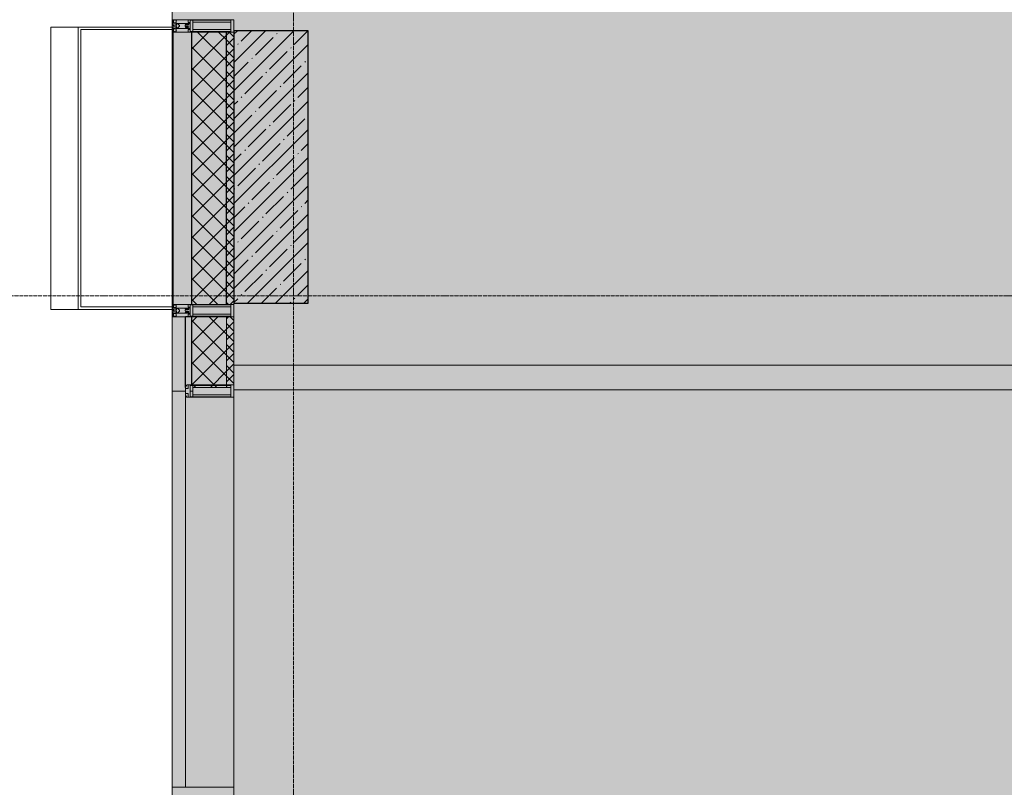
# Model space of a CAD drawing. Header units: millimetres. Extents: x -88210283 to 7466349, y -86687 to 22351.
# Tile 8 of 256: x 34813 to 38788, y -42484 to -39384. Entities that reach past the tile are written whole.
import ezdxf

# ---------------------------------------------------------------- set-up
doc = ezdxf.new("R2010")
doc.units = ezdxf.units.MM
doc.linetypes.add('-D1d1-15x02', pattern=[19, 15, -2, 0, -2])
for name, color, linetype, lineweight in [('_0', 7, 'Continuous', 13), ('A-200-M_WALL', 7, 'Continuous', 5), ('A-200-M_WALL_INT', 7, 'Continuous', 5), ('A-200-M_WALL_PAT', 7, 'Continuous', 5), ('A-214-M_CURT_WALL', 7, 'Continuous', 5), ('A-215-M_CURT_PANEL', 7, 'Continuous', 5), ('A-280-M_COLUMN', 7, 'Continuous', 5), ('S-280-M_COLUMN', 7, 'Continuous', 5), ('Z-060-M_DETAIL', 7, 'Continuous', 5), ('Оси', 7, 'Continuous', 5)]:
    doc.layers.add(name, color=color, linetype=linetype, lineweight=lineweight)
pattern_1 = [(45, (0, 0), (-21.2132, 21.2132), []), (135, (0, 0), (-21.2132, -21.2132), [])]
pattern_2 = [(45, (0, 0), (-42.4264, 42.4264), []), (135, (0, 0), (-42.4264, -42.4264), [])]

# ---------------------------------------------------------------- blocks, each defined once
blk = doc.blocks.new('System Panel - A_PAN_Glass-4480913-50_AS_Plan_15')
at = {"layer": 'A-215-M_CURT_PANEL'}
for p, q in [((-800, 55), (-800, 0)), ((800, 55), (-786, 55)), ((800, 0), (800, 55)), ((-800, 0), (800, 0))]:
    blk.add_line(p, q, dxfattribs=at)
blk = doc.blocks.new('Rectangular Mullion - R_StandardFrame_50Wx250H-3559054-50_AS_Plan_15')
at = {"layer": 'A-214-M_CURT_WALL'}
blk.add_line((-500, 6495), (-500, 8070), dxfattribs=at)
blk = doc.blocks.new('Rectangular Mullion - 50Wx250H-3156125-50_AS_Plan_15')
at = {"layer": 'Z-060-M_DETAIL'}
for p, q in [((0, 250), (-25, 250)), ((-25, 250), (-25, 237.3)), ((-25, 65.2), (-25, 250)), ((-25, 250), (0, 250)), ((25, 250), (0, 250)), ((25, 250), (0, 250)), ((25, 237.3), (25, 250)), ((25, 65.2), (25, 250)), ((-23, 237.3), (0, 237.3)), ((-23, 237.3), (0, 237.3)), ((-23, 237.3), (-23, 73.6)), ((0, 237.3), (-14.9, 237.3)), ((-14.9, 237.3), (-14.9, 84)), ((-14.9, 84), (-14.9, 237.3)), ((14.9, 237.3), (0, 237.3)), ((0, 237.3), (23, 237.3)), ((23, 237.3), (0, 237.3)), ((14.9, 84), (14.9, 237.3)), ((14.9, 84), (14.9, 237.3)), ((23, 237.3), (23, 73.6)), ((0, 84), (-23, 84)), ((-23, 84), (-23, 73.6)), ((0, 84), (-23, 84)), ((-14.9, 84), (0, 84)), ((0, 84), (14.9, 84)), ((23, 84), (0, 84)), ((0, 84), (0, 73.6)), ((0, 84), (23, 84)), ((0, 73.6), (0, 84)), ((23, 73.6), (23, 84)), ((-25, 73.6), (-25, 65.2)), ((-25, 65.2), (-25, 60.2)), ((-10, 65.2), (-25, 65.2)), ((-25, 65.2), (-25, 60.2)), ((-25, 65.2), (-10, 65.2)), ((-10, 65.2), (-25, 65.2)), ((-23, 73.6), (0, 73.6)), ((0, 73.6), (-23, 73.6)), ((-0.5, 73.6), (-23, 73.6)), ((-10, 55), (-14, 55)), ((-14, 55), (-10, 55)), ((-10, 55), (-10, 65.2)), ((-10, 65.2), (-10, 55)), ((-10, 55), (-10, 65.2)), ((-10, 55), (0, 55)), ((0, 55), (-10, 55)), ((0, 73.6), (23, 73.6)), ((23, 73.6), (0, 73.6)), ((0, 55), (10, 55)), ((0, 55), (10, 55)), ((0.5, 73.6), (23, 73.6)), ((10, 65.2), (10, 55)), ((25, 65.2), (10, 65.2)), ((10, 55), (10, 65.2)), ((10, 65.2), (25, 65.2)), ((10, 65.2), (25, 65.2)), ((10, 55), (10, 65.2)), ((10, 55), (14, 55)), ((10, 55), (14, 55)), ((25, 65.2), (25, 73.6)), ((25, 65.2), (25, 60.2)), ((25, 60.2), (25, 65.2))]:
    blk.add_line(p, q, dxfattribs=at)
for centre, start, end in [((-14, 69.1), 218.9723, 270), ((-14, 69.1), 218.9723, 270), ((-14, 69.1), 218.9723, 270), ((14, 69.1), 270, 321.0277), ((14, 69.1), 270, 321.0277), ((14, 69.1), 270, 321.0277)]:
    blk.add_arc(centre, 14.1, start, end, dxfattribs=at)
blk = doc.blocks.new('Rectangular Mullion - R_InvisibleFrame_50Wx250H-4406119-50_AS_Plan_15')
at = {"layer": 'A-214-M_CURT_WALL', "lineweight": 9}
for p, q in [((-25, -237.3), (-25, -73.6)), ((25, -73.6), (25, -237.3))]:
    blk.add_line(p, q, dxfattribs=at)
blk = doc.blocks.new('Rectangular Mullion - 50Wx250H-V6-50_AS_Plan_15')
at = {"layer": 'Z-060-M_DETAIL'}
for p, q in [((-25, 65.2), (-25, 250)), ((-25, 250), (0, 250)), ((25, 250), (0, 250)), ((25, 65.2), (25, 250)), ((-23, 237.3), (0, 237.3)), ((-23, 237.3), (-23, 73.6)), ((-14.9, 84), (-14.9, 237.3)), ((23, 237.3), (0, 237.3)), ((14.9, 84), (14.9, 237.3)), ((23, 237.3), (23, 73.6)), ((0, 84), (-23, 84)), ((0, 84), (23, 84)), ((-14, 65.2), (-25, 65.2)), ((-0.5, 73.6), (-23, 73.6)), ((-14, 71.3), (-14, 65.2)), ((-10, 71.3), (-14, 71.3)), ((-10, 53), (-10, 71.3)), ((-8.7, 53), (-10, 53)), ((-10, 53), (-10, 17)), ((-8.7, 53), (-7, 54.7)), ((-7, 65.2), (-5.9, 67.3)), ((-7, 65.2), (-7, 54.7)), ((-4.1, 67.3), (-5.9, 67.3)), ((-4.1, 67.3), (-2.9, 65.1)), ((-2.9, 65.1), (-2.9, 54.6)), ((-1.3, 53), (-2.9, 54.6)), ((0, 53), (-1.3, 53)), ((0, 53), (1.3, 53)), ((0.5, 73.6), (23, 73.6)), ((1.3, 53), (2.9, 54.6)), ((4.1, 67.3), (2.9, 65.1)), ((2.9, 65.1), (2.9, 54.6)), ((4.1, 67.3), (5.9, 67.3)), ((7, 65.2), (5.9, 67.3)), ((7, 65.2), (7, 54.7)), ((8.7, 53), (7, 54.7)), ((8.7, 53), (10, 53)), ((10, 71.3), (14, 71.3)), ((10, 53), (10, 71.3)), ((10, 53), (10, 17)), ((14, 71.3), (14, 65.2)), ((14, 65.2), (25, 65.2)), ((-23.8, 14.6), (-25, 14.2)), ((-25, 0), (-25, 14.2)), ((-22.3, 17), (-23.8, 17)), ((-23.8, 17), (-23.8, 14.6)), ((-22.5, 10.6), (-23.8, 14.6)), ((-22.5, 10.6), (-23.7, 9.9)), ((-23.7, 1.3), (-23.7, 9.9)), ((-23.7, 1.3), (-11.8, 1.3)), ((-23.2, 10.2), (-22.5, 8)), ((-22.5, 8), (-22.5, 4.5)), ((-21.3, 4.5), (-22.5, 4.5)), ((-22.3, 17), (-22.3, 16)), ((-22.3, 16), (-21.3, 16)), ((-19, 17.6), (-21.3, 16)), ((-21.3, 4.5), (-21.3, 6.5)), ((-21.3, 6.5), (-14.2, 6.5)), ((-18.4, 16.6), (-19, 17.6)), ((-7.4, 16.6), (-18.4, 16.6)), ((-14.2, 6.5), (-14.2, 4.5)), ((-13.2, 4.5), (-14.2, 4.5)), ((-13.2, 4.5), (-12.2, 7.2)), ((-12.7, 7.6), (-11.3, 11.4)), ((-12.7, 7.6), (-11.8, 6.9)), ((-12.2, 9), (-12.2, 14.8)), ((-12.2, 14.8), (0, 14.8)), ((-11.8, 1.3), (-11.8, 6.9)), ((-10.5, 11.2), (-11.3, 11.4)), ((-10.5, 1.5), (-10.5, 11.2)), ((-4.8, 1.5), (-10.5, 1.5)), ((-10, 17), (-7.5, 17)), ((-8.5, 23), (-1.5, 30)), ((-8.5, 18.5), (-8.5, 23)), ((-7.5, 18.5), (-8.5, 18.5)), ((-7.5, 17), (-7.5, 18.5)), ((-7.4, 18), (-7.4, 16.6)), ((-2.6, 18), (-7.4, 18)), ((0, 8), (-4.8, 8)), ((-4.8, 1.5), (-4.8, 8)), ((-2.6, 18), (-2.6, 16.8)), ((-2.6, 16.8), (0, 16.8)), ((-1.5, 30), (0, 30)), ((1.5, 30), (0, 30)), ((2.6, 16.8), (0, 16.8)), ((0, 14.8), (0, 16.8)), ((0, 14.8), (0, 16.8)), ((12.2, 14.8), (0, 14.8)), ((0, 0), (0, 8)), ((0, 8), (4.8, 8)), ((0, 0), (0, 8)), ((8.5, 23), (1.5, 30)), ((2.6, 18), (2.6, 16.8)), ((2.6, 18), (7.4, 18)), ((4.8, 1.5), (4.8, 8)), ((4.8, 1.5), (10.5, 1.5)), ((7.4, 18), (7.4, 16.6)), ((7.4, 16.6), (18.4, 16.6)), ((7.5, 18.5), (8.5, 18.5)), ((7.5, 17), (7.5, 18.5)), ((10, 17), (7.5, 17)), ((8.5, 18.5), (8.5, 23)), ((10.5, 11.2), (11.3, 11.4)), ((10.5, 1.5), (10.5, 11.2)), ((12.7, 7.6), (11.3, 11.4)), ((12.7, 7.6), (11.8, 6.9)), ((11.8, 1.3), (11.8, 6.9)), ((23.7, 1.3), (11.8, 1.3)), ((12.2, 9), (12.2, 14.8)), ((13.2, 4.5), (12.2, 7.2)), ((13.2, 4.5), (14.2, 4.5)), ((21.3, 6.5), (14.2, 6.5)), ((14.2, 6.5), (14.2, 4.5)), ((18.4, 16.6), (19, 17.6)), ((19, 17.6), (21.3, 16)), ((22.3, 16), (21.3, 16)), ((21.3, 4.5), (21.3, 6.5)), ((21.3, 4.5), (22.5, 4.5)), ((22.3, 17), (22.3, 16)), ((22.3, 17), (23.8, 17)), ((22.5, 10.6), (23.8, 14.6)), ((22.5, 10.6), (23.7, 9.9)), ((23.2, 10.2), (22.5, 8)), ((22.5, 8), (22.5, 4.5)), ((23.7, 1.3), (23.7, 9.9)), ((23.8, 17), (23.8, 14.6)), ((23.8, 14.6), (25, 14.2)), ((25, 0), (25, 14.2)), ((-25, 0), (0, 0)), ((25, 0), (0, 0))]:
    blk.add_line(p, q, dxfattribs=at)
for centre, start, end in [((-0.5, 73.1), 360, 90), ((0.5, 73.1), 90, 180)]:
    blk.add_arc(centre, 0.5, start, end, dxfattribs=at)
blk = doc.blocks.new('Rectangular Mullion - R_StandardFrame_50Wx250H-4406120-50_AS_Plan_15')
at = {"layer": 'A-214-M_CURT_WALL', "lineweight": 9}
for p, q in [((-25, -250), (-25, 0)), ((-25, 0), (25, 0)), ((25, 0), (25, -250)), ((25, -250), (-25, -250))]:
    blk.add_line(p, q, dxfattribs=at)
blk = doc.blocks.new('Rectangular Mullion - R_StandardFrame_50Wx250H-4298506-50_AS_Plan_15')
at = {"layer": 'A-214-M_CURT_WALL', "lineweight": 9}
for p, q in [((-25, -250), (-25, 0)), ((-25, 0), (25, 0)), ((25, 0), (25, -250)), ((25, -250), (-25, -250))]:
    blk.add_line(p, q, dxfattribs=at)
blk = doc.blocks.new('RST_AR_KMN_R22_B1_FCD_rvt-1-50_AS_Plan_15')
at = {"layer": 'A-200-M_WALL_PAT'}
h = blk.add_hatch(dxfattribs=at)
h.set_pattern_fill('FP_7', color=256, style=0, pattern_type=2)
h.set_pattern_definition(pattern_2)
h.paths.add_polyline_path([(-530, 8445), (-530, 9545), (-670, 9545), (-670, 8445)])
h = blk.add_hatch(dxfattribs=at)
h.set_pattern_fill('FP_6', color=256, style=0, pattern_type=2)
h.set_pattern_definition(pattern_1)
h.paths.add_polyline_path([(-500, 8445), (-500, 9545), (-530, 9545), (-530, 8445)])
at = {"layer": 'A-200-M_WALL_PAT', "true_color": 0xeff9fa}
blk.add_hatch(color=7, dxfattribs=at).paths.add_polyline_path([(-718.5, 8095), (-695, 8095), (-695, 8395), (-750, 8395), (-750, 8095)])
at = {"layer": 'A-200-M_WALL_PAT'}
h = blk.add_hatch(dxfattribs=at)
h.set_pattern_fill('FP_7', color=256, style=0, pattern_type=2)
h.set_pattern_definition(pattern_2)
h.paths.add_polyline_path([(-666, 8109.9), (-530, 8109.9), (-530, 8395), (-670, 8395), (-670, 8118), (-666, 8118)])
h = blk.add_hatch(dxfattribs=at)
h.set_pattern_fill('FP_6', color=256, style=0, pattern_type=2)
h.set_pattern_definition(pattern_1)
h.paths.add_polyline_path([(-512.7, 8109.9), (-512.7, 8120), (-500, 8120), (-500, 8395), (-530, 8395), (-530, 8109.9)])
at = {"layer": 'A-200-M_WALL'}
for p, q in [((-750, 9545), (-750, 8445)), ((-745, 9545), (-750, 9545)), ((-670, 9545), (-745, 9545)), ((-745, 8445), (-745, 9545)), ((-500, 9545), (-530, 9545)), ((-500, 8445), (-500, 9545)), ((-750, 8445), (-745, 8445)), ((-745, 8445), (-670, 8445)), ((-530, 8445), (-500, 8445)), ((-750, 8395), (-750, 8095)), ((-695, 8395), (-750, 8395)), ((-530, 8395), (-670, 8395)), ((-500, 8395), (-530, 8395)), ((-530, 8109.9), (-530, 8395)), ((-500, 8120), (-500, 8395)), ((-750, 8095), (-695, 8095))]:
    blk.add_line(p, q, dxfattribs=at)
at = {"layer": 'A-200-M_WALL', "lineweight": 25}
for p, q in [((-530, 9545), (-670, 9545)), ((-670, 8445), (-670, 9545)), ((-530, 8445), (-530, 9545)), ((-670, 8445), (-530, 8445)), ((-670, 8395), (-695, 8395)), ((-695, 8109), (-695, 8395)), ((-670, 8118), (-670, 8395))]:
    blk.add_line(p, q, dxfattribs=at)
at = {"layer": 'A-280-M_COLUMN'}
for p, q in [((-1239.7, 9565), (-1128.4, 9565)), ((-1239.7, 9565), (-1239.7, 8425)), ((-1128.4, 8425), (-1239.7, 8425))]:
    blk.add_line(p, q, dxfattribs=at)
at = {"layer": 'A-280-M_COLUMN', "lineweight": 18}
for p, q in [((-750, 9565), (-1128.4, 9565)), ((-1128.4, 9565), (-1128.4, 8425)), ((-1118.2, 8435), (-1118.2, 9555)), ((-1118.2, 9555), (-750, 9555)), ((-750, 9555), (-750, 9565)), ((-750, 8435), (-1118.2, 8435)), ((-750, 8425), (-750, 8435)), ((-1128.4, 8425), (-750, 8425))]:
    blk.add_line(p, q, dxfattribs=at)
at = {"layer": 'A-214-M_CURT_WALL', "lineweight": 5, "rotation": 270}
for name, p in [('Rectangular Mullion - 50Wx250H-V6-50_AS_Plan_15', (-750, 9570)), ('Rectangular Mullion - 50Wx250H-V6-50_AS_Plan_15', (-750, 8420)), ('Rectangular Mullion - 50Wx250H-3156125-50_AS_Plan_15', (-750, 8095))]:
    blk.add_blockref(name, p, dxfattribs=at)
at = {"layer": 'A-214-M_CURT_WALL', "lineweight": 5, "extrusion": (0, 0, -1), "rotation": 270}
for name, p in [('Rectangular Mullion - R_StandardFrame_50Wx250H-4298506-50_AS_Plan_15', (750, 9570)), ('Rectangular Mullion - R_StandardFrame_50Wx250H-4406120-50_AS_Plan_15', (750, 8420)), ('Rectangular Mullion - R_InvisibleFrame_50Wx250H-4406119-50_AS_Plan_15', (750, 8095)), ('Rectangular Mullion - R_StandardFrame_50Wx250H-4298506-50_AS_Plan_15', (750, 6470))]:
    blk.add_blockref(name, p, dxfattribs=at)
at = {"layer": 'A-214-M_CURT_WALL', "lineweight": 5}
blk.add_blockref('Rectangular Mullion - R_StandardFrame_50Wx250H-3559054-50_AS_Plan_15', (0, 0), dxfattribs=at)
at = {"layer": 'A-215-M_CURT_PANEL', "lineweight": 5, "rotation": 270}
blk.add_blockref('System Panel - A_PAN_Glass-4480913-50_AS_Plan_15', (-750, 7295), dxfattribs=at)

msp = doc.modelspace()

# ---------------------------------------------------------------- hatches: boundary and pattern name
at = {"layer": '_0', "transparency": 33554534}
h = msp.add_hatch(color=252, dxfattribs=at)
h.dxf.hatch_style = 1
h.paths.add_polyline_path([(35428, -49734.4), (73878, -49734.4), (73878, -19284.4), (35428, -19284.4)])
h.paths.add_polyline_path([(44528, -41629.4), (44528, -34929.4), (49428, -34929.4), (49428, -36429.4), (51028, -36429.4), (51028, -30029.4), (49428, -30029.4), (49428, -30779.4), (42778, -30779.4), (42778, -28029.4), (44528, -28029.4), (44528, -27979.4), (45303, -27979.4), (45303, -27379.4), (47528, -27379.4), (47528, -27979.4), (53578, -27979.4), (53578, -27379.4), (55478, -27379.4), (55478, -27979.4), (64478, -27979.4), (64478, -26229.4), (67788, -26229.4), (67788, -28219.4), (66578, -28219.4), (66578, -30029.4), (62978, -30029.4), (62978, -30829.4), (59878, -30829.4), (59878, -30029.4), (58628, -30029.4), (58628, -38979.4), (59728, -38979.4), (59728, -38079.4), (62978, -38079.4), (62978, -38979.4), (66878, -38979.4), (66878, -41429.4), (64478, -41429.4), (64478, -41029.4), (59923, -41029.4), (59923, -41629.4), (57898, -41629.4), (57898, -41029.4), (47038, -41029.4), (47038, -41629.4)], flags=16)
at = {"layer": 'S-280-M_COLUMN'}
h = msp.add_hatch(dxfattribs=at)
h.set_pattern_fill('FP_1', color=256, style=0, pattern_type=2)
h.set_pattern_definition([(45, (36177.975, -48979.44), (-57.0246, 57.0246), []), (45, (36235, -48979.44), (-57.0246, 57.0246), [100.806, -20.161, 3.353, -16.808])])
h.paths.add_polyline_path([(35978, -40529.4), (35978, -39429.4), (35678, -39429.4), (35678, -40529.4)])

# ---------------------------------------------------------------- linework, layer by layer
at = {"layer": '_0', "lineweight": 0}
msp.add_lwpolyline([(35428, -49734.4), (73878, -49734.4), (73878, -19284.4), (35428, -19284.4)], close=True, dxfattribs=at)
at = {"layer": 'A-200-M_WALL_INT'}
for p, q in [((35678, -40779.4), (40288, -40779.4)), ((40188, -40879.4), (35678, -40879.4))]:
    msp.add_line(p, q, dxfattribs=at)
at = {"layer": 'S-280-M_COLUMN', "lineweight": 25}
for p, q in [((35978, -39429.4), (35678, -39429.4)), ((35678, -39429.4), (35678, -40529.4)), ((35978, -40529.4), (35978, -39429.4)), ((35678, -40529.4), (35978, -40529.4))]:
    msp.add_line(p, q, dxfattribs=at)
at = {"layer": 'Оси', "linetype": '-D1d1-15x02'}
for p, q in [((35918, -51768.8), (35918, -18492.1)), ((32615.2, -40499.4), (74746.1, -40499.4))]:
    msp.add_line(p, q, dxfattribs=at)

# ---------------------------------------------------------------- block references
at = {"lineweight": 5}
msp.add_blockref('RST_AR_KMN_R22_B1_FCD_rvt-1-50_AS_Plan_15', (36178, -48979.4), dxfattribs=at)

doc.saveas('drawing.dxf')
